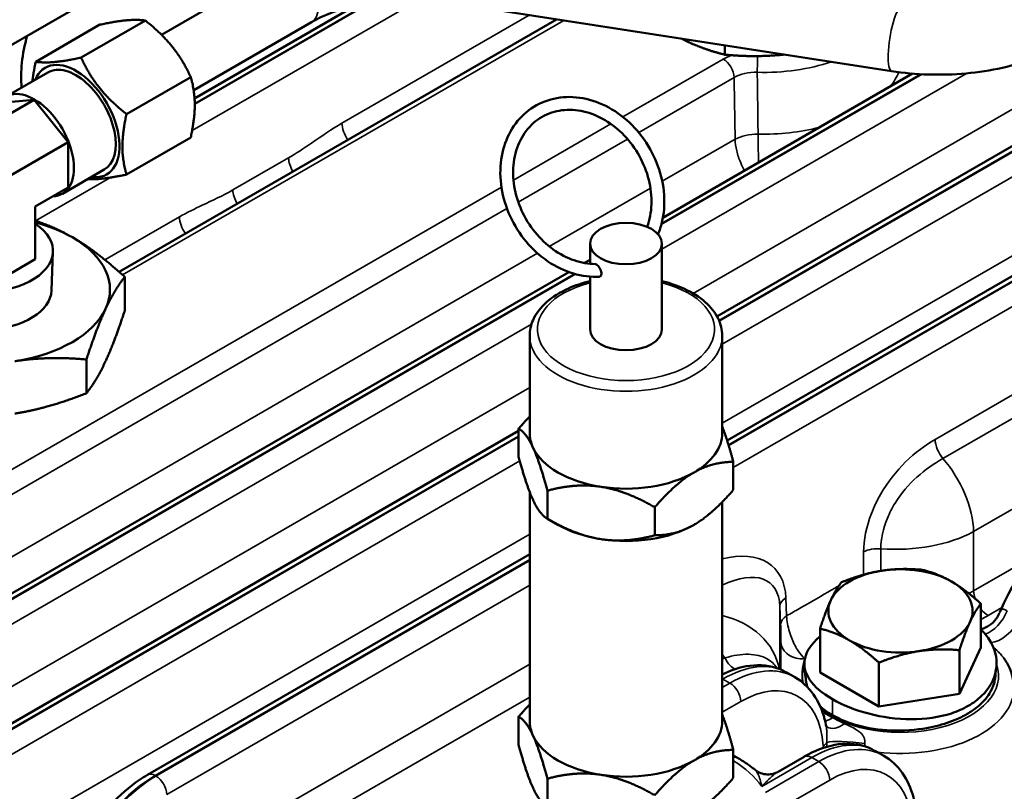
# Model space of a CAD drawing. Header units: inches. Extents: x 1 to 237, y 4 to 150.
# Tile 143 of 209: x 172.9 to 176.73, y 98.59 to 101.6. Entities that reach past the tile are written whole.
import ezdxf

# ---------------------------------------------------------------- set-up
doc = ezdxf.new("R2010")
doc.units = ezdxf.units.IN
doc.header["$LTSCALE"] = 7
doc.header["$MEASUREMENT"] = 0
doc.layers.add('Visible (ANSI)', color=7, linetype='Continuous', lineweight=50)
doc.layers.add('Visible Narrow (ANSI)', color=7, linetype='Continuous', lineweight=35)

msp = doc.modelspace()

# ---------------------------------------------------------------- linework, layer by layer
at = {"layer": 'Visible (ANSI)'}
for p, q in [((172.5505, 101.3221), (176.0801, 103.3599)), ((175.6128, 100.4452), (178.1315, 101.8994)), ((173.4485, 101.543), (173.9081, 101.8083)), ((173.5774, 101.295), (174.205, 101.6573)), ((174.5552, 101.67), (176.293, 101.4011)), ((172.9587, 101.4378), (173.2089, 101.5823)), ((173.1355, 101.4536), (173.3857, 101.5981)), ((173.2833, 100.619), (174.9878, 101.603)), ((173.574, 101.3267), (174.0331, 101.5918)), ((175.644, 101.4651), (175.644, 101.5015)), ((172.8436, 101.302), (173.0063, 101.3959)), ((175.402, 100.8298), (176.3749, 101.3914)), ((173.3123, 101.2337), (173.5625, 101.3782)), ((172.953, 101.2893), (172.5445, 101.0535)), ((172.953, 101.2893), (172.8204, 101.2775)), ((173.0856, 101.1244), (172.953, 101.2893)), ((175.6521, 99.9617), (177.8454, 101.228)), ((172.6766, 100.8883), (173.0856, 101.1244)), ((173.0856, 100.9476), (173.0856, 101.1244)), ((173.3123, 100.998), (173.5625, 101.1425)), ((173.9444, 101.0553), (173.9444, 101.0553)), ((175.7748, 101.0585), (175.7748, 101.0585)), ((173.0624, 100.9231), (173.225, 101.017)), ((172.9571, 100.8734), (173.0856, 100.9476)), ((172.9571, 100.8734), (172.9571, 100.6679)), ((175.3405, 100.7942), (175.3411, 100.7945)), ((173.02, 100.5457), (173.0258, 100.6967)), ((175.1182, 100.6502), (175.1182, 100.7288)), ((175.3982, 100.394), (175.3982, 100.7288)), ((172.9571, 100.6679), (172.804, 100.5795)), ((175.0962, 100.6532), (175.1182, 100.6659)), ((171.979, 98.8535), (175.0352, 100.618)), ((173.3056, 100.4678), (173.3056, 100.599)), ((175.1182, 100.394), (175.1182, 100.6)), ((174.8832, 99.9899), (174.8832, 100.3695)), ((175.6332, 99.9899), (175.6332, 100.3695)), ((173.1562, 100.1458), (173.1562, 100.277)), ((174.8399, 100.0072), (174.8399, 99.8978)), ((172.4174, 98.6003), (174.8399, 99.999)), ((175.6764, 99.8778), (175.6764, 99.7684)), ((174.8832, 99.7599), (174.8832, 98.8672)), ((174.952, 99.7657), (174.952, 99.6563)), ((175.3703, 99.701), (175.3703, 99.5916)), ((175.6332, 99.7213), (175.6332, 98.8672)), ((174.993, 99.6327), (174.952, 99.6563)), ((173.3938, 98.6578), (174.8832, 99.5177)), ((176.6411, 99.1543), (176.6411, 99.3249)), ((176.0143, 99.0573), (176.0143, 99.2279)), ((176.6411, 99.1543), (176.5571, 98.9734)), ((176.5571, 98.9734), (176.5571, 99.1439)), ((176.2437, 98.9249), (176.2437, 99.0954)), ((175.8822, 99.0581), (175.9162, 99.0385)), ((175.9597, 99.0562), (175.9597, 99.0562)), ((176.129, 98.9911), (176.0143, 99.0573)), ((176.6969, 99.053), (176.6969, 99.053)), ((176.2437, 98.9249), (176.129, 98.9911)), ((176.5571, 98.9734), (176.2437, 98.9249)), ((174.8399, 98.8845), (174.8399, 98.7751)), ((175.6764, 98.7551), (175.6764, 98.6457)), ((176.2287, 98.7519), (176.2626, 98.7323)), ((175.6927, 98.724), (175.6764, 98.7334)), ((175.8507, 98.6699), (175.9518, 98.7283)), ((174.952, 98.6431), (174.952, 98.5337))]:
    msp.add_line(p, q, dxfattribs=at)
for centre, major_axis, ratio, start_param, end_param in [((173.2554, 101.583), (0.25, 0.433), 0.57735, 1.990043, 2.462249), ((173.1156, 101.2065), (0.12, -0.2078), 0.57735, 5.859204, 9.848759), ((173.1156, 101.2065), (0.1094, -0.1894), 0.57735, 0, 3.141593), ((172.953, 101.1126), (-0.1094, 0.1894), 0.57735, 2.84391, 6.580868), ((172.7479, 100.5492), (-0.5, 0), 0.57735, 3.926991, 4.280862), ((172.7479, 100.7002), (0.2779, 0), 0.57735, 3.893601, 7.002181), ((172.7479, 100.5492), (0.5, 0), 0.57735, 6.021386, 7.068583), ((172.7479, 100.5492), (0.2722, 0), 0.57735, 3.340347, 6.261172), ((172.7479, 100.5492), (0.5, 0), 0.57735, 4.974188, 6.021386), ((175.2582, 100.394), (0.14, 0), 0.57735, 3.141593, 6.283185), ((175.2582, 99.9899), (-0.375, 0), 0.57735, 0, 0.261799), ((175.2582, 99.9899), (0.375, 0), 0.57735, 5.497787, 6.283185), ((175.2582, 99.9899), (-0.375, 0), 0.57735, 0.261799, 1.308997), ((175.2582, 99.9899), (-0.375, 0), 0.57735, 1.308997, 2.356194), ((175.2582, 99.7858), (-0.375, 0), 0.57735, 0.785398, 1.308997), ((175.2582, 99.7858), (-0.375, 0), 0.57735, 1.308997, 2.356194), ((176.3277, 99.2969), (-0.281, 0), 0.57735, 3.926991, 4.974188), ((176.3277, 99.2969), (-0.281, 0), 0.57735, 4.974188, 6.021386), ((176.3277, 99.2969), (0.281, 0), 0.57735, 6.021386, 7.068583), ((176.3277, 99.2969), (-0.281, 0), 0.57735, 6.021386, 7.068583), ((176.3277, 99.2969), (0.281, 0), 0.57735, 4.974188, 6.021386), ((176.3277, 99.2969), (0.281, 0), 0.57735, 3.926991, 4.974188), ((175.6245, 98.6295), (0.2612, 0.4265), 0.559352, 0.014445, 0.014646), ((175.2582, 98.8672), (-0.375, 0), 0.57735, 0, 0.261799), ((175.2582, 98.8672), (0.375, 0), 0.57735, 5.497787, 6.283185), ((175.2582, 98.8672), (-0.375, 0), 0.57735, 0.261799, 1.308997), ((175.2582, 98.8672), (-0.375, 0), 0.57735, 1.308997, 2.356194), ((175.9818, 98.6763), (-0.03, 0.052), 0.57735, 6.277062, 6.283185)]:
    msp.add_ellipse(centre, major_axis=major_axis, ratio=ratio, start_param=start_param, end_param=end_param, dxfattribs=at)
msp.add_ellipse((175.2582, 100.7288), major_axis=(-0.14, 0), ratio=0.57735, dxfattribs=at)
for points, knots in [([(174.0331, 101.5918), (174.0575, 101.6059), (174.0854, 101.619), (174.1468, 101.642), (174.1803, 101.6519), (174.251, 101.6676), (174.2882, 101.6734), (174.3642, 101.6803), (174.403, 101.6815), (174.48, 101.6792), (174.5183, 101.6757), (174.5552, 101.67)], [0, 0, 0, 0, 0.20944, 0.20944, 0.418879, 0.418879, 0.628319, 0.628319, 0.837758, 0.837758, 1.047198, 1.047198, 1.047198, 1.047198]), ([(176.293, 101.4011), (176.3403, 101.3938), (176.3887, 101.3894), (176.486, 101.3864), (176.5348, 101.3879), (176.6312, 101.3967), (176.6787, 101.4041), (176.771, 101.4245), (176.8156, 101.4376), (176.9006, 101.4695), (176.9409, 101.4882), (176.9783, 101.5098)], [2.094395, 2.094395, 2.094395, 2.094395, 2.303835, 2.303835, 2.513274, 2.513274, 2.722714, 2.722714, 2.932153, 2.932153, 3.141593, 3.141593, 3.141593, 3.141593]), ([(175.3833, 100.7651), (175.3893, 100.7798), (175.3943, 100.7951), (175.4064, 100.8454), (175.4093, 100.882), (175.4042, 100.9565), (175.3961, 100.9944), (175.3697, 101.0674), (175.3514, 101.1026), (175.3063, 101.1665), (175.2796, 101.1953), (175.2205, 101.2434), (175.1881, 101.2629), (175.1208, 101.2902), (175.086, 101.2981), (175.0179, 101.3017), (174.9846, 101.2974), (174.923, 101.2772), (174.8947, 101.2615), (174.8455, 101.2205), (174.8247, 101.1952), (174.7921, 101.1371), (174.7806, 101.1044), (174.7679, 101.0345), (174.767, 100.9973), (174.7761, 100.9225), (174.7862, 100.8848), (174.8162, 100.8129), (174.8362, 100.7786), (174.8842, 100.7171), (174.9121, 100.6899), (174.9733, 100.6452), (175.0064, 100.6277), (175.0743, 100.6046), (175.1091, 100.5988), (175.1469, 100.5993), (175.1505, 100.5994), (175.1542, 100.5996)], [2.132891, 2.132891, 2.132891, 2.132891, 2.280292, 2.280292, 2.601352, 2.601352, 2.925978, 2.925978, 3.251845, 3.251845, 3.577839, 3.577839, 3.903048, 3.903048, 4.22555, 4.22555, 4.542389, 4.542389, 4.853272, 4.853272, 5.163814, 5.163814, 5.479903, 5.479903, 5.80184, 5.80184, 6.126822, 6.126822, 6.452772, 6.452772, 6.778706, 6.778706, 7.10361, 7.10361, 7.425299, 7.425299, 7.459903, 7.459903, 7.459903, 7.459903]), ([(175.3409, 100.794), (175.3458, 100.8076), (175.3497, 100.8219), (175.358, 100.8662), (175.3591, 100.8978), (175.3521, 100.9617), (175.344, 100.9939), (175.3195, 101.0556), (175.3032, 101.0852), (175.2638, 101.1388), (175.2408, 101.1628), (175.1906, 101.2029), (175.1633, 101.2189), (175.1073, 101.2417), (175.0785, 101.2483), (175.022, 101.2515), (174.9944, 101.248), (174.9426, 101.231), (174.9186, 101.2173), (174.8773, 101.1808), (174.8599, 101.158), (174.834, 101.1062), (174.8253, 101.0773), (174.8174, 101.0163), (174.818, 100.9843), (174.8283, 100.9204), (174.8379, 100.8885), (174.8653, 100.8278), (174.8831, 100.799), (174.9248, 100.7475), (174.9487, 100.7248), (175.0004, 100.6876), (175.0281, 100.6732), (175.0837, 100.6542), (175.1115, 100.6494), (175.1384, 100.6492)], [2.172107, 2.172107, 2.172107, 2.172107, 2.331088, 2.331088, 2.648539, 2.648539, 2.962761, 2.962761, 3.276053, 3.276053, 3.5893, 3.5893, 3.903295, 3.903295, 4.220014, 4.220014, 4.543352, 4.543352, 4.875355, 4.875355, 5.207475, 5.207475, 5.53074, 5.53074, 5.847331, 5.847331, 6.161273, 6.161273, 6.47451, 6.47451, 6.787817, 6.787817, 7.102104, 7.102104, 7.409421, 7.409421, 7.409421, 7.409421]), ([(175.1384, 100.6492), (175.1387, 100.6492), (175.139, 100.6492), (175.1407, 100.6489), (175.1423, 100.6482), (175.1457, 100.6457), (175.1475, 100.644), (175.1513, 100.6397), (175.1532, 100.6371), (175.157, 100.6312), (175.1587, 100.6278), (175.1613, 100.621), (175.1622, 100.6176), (175.1628, 100.6116), (175.1627, 100.6089), (175.1616, 100.6053), (175.161, 100.6041), (175.1596, 100.6021), (175.1587, 100.6013), (175.1577, 100.6007), (175.1567, 100.6001), (175.1554, 100.5997), (175.1542, 100.5996)], [0.2235644, 0.2235644, 0.2235644, 0.2235644, 0.2287047, 0.2287047, 0.2511904, 0.2511904, 0.2739373, 0.2739373, 0.2993028, 0.2993028, 0.3278237, 0.3278237, 0.3559936, 0.3559936, 0.3813329, 0.3813329, 0.3967389, 0.3967389, 0.4120177, 0.4120177, 0.4120177, 0.4289233, 0.4289233, 0.4289233, 0.4289233]), ([(175.1182, 100.5825), (175.0884, 100.5753), (175.0601, 100.5658), (175.0015, 100.5395), (174.9726, 100.5215), (174.9258, 100.4799), (174.9076, 100.4564), (174.8877, 100.4111), (174.8832, 100.3904), (174.8832, 100.3695)], [5.893442, 5.893442, 5.893442, 5.893442, 6.158592, 6.158592, 6.492187, 6.492187, 6.820071, 6.820071, 7.068583, 7.068583, 7.068583, 7.068583]), ([(175.6332, 100.3695), (175.6332, 100.3928), (175.6275, 100.4159), (175.6055, 100.4605), (175.5885, 100.4818), (175.5441, 100.5212), (175.5158, 100.539), (175.4574, 100.5654), (175.4286, 100.5752), (175.3982, 100.5825)], [3.926991, 3.926991, 3.926991, 3.926991, 4.204613, 4.204613, 4.503644, 4.503644, 4.831541, 4.831541, 5.102133, 5.102133, 5.102133, 5.102133]), ([(176.7144, 99.2916), (176.7345, 99.3395), (176.7602, 99.3872), (176.819, 99.4753), (176.8529, 99.5167), (176.9244, 99.5883), (176.9629, 99.6194), (177.0058, 99.6459), (177.0098, 99.6483), (177.0139, 99.6506)], [0.011976, 0.011976, 0.011976, 0.011976, 0.416031, 0.416031, 0.820142, 0.820142, 1.224076, 1.224076, 1.266005, 1.266005, 1.266005, 1.266005]), ([(176.6411, 99.2255), (176.6416, 99.2256), (176.642, 99.2257), (176.6538, 99.2291), (176.6648, 99.2344), (176.6844, 99.2478), (176.6932, 99.2564), (176.7027, 99.2691), (176.705, 99.2727), (176.7092, 99.28), (176.711, 99.2837), (176.7123, 99.287)], [0.2022284, 0.2022284, 0.2022284, 0.2022284, 0.2061278, 0.2061278, 0.3008885, 0.3008885, 0.3971189, 0.3971189, 0.4333914, 0.4333914, 0.470863, 0.470863, 0.470863, 0.470863]), ([(176.5915, 98.9266), (176.6113, 98.9381), (176.6643, 98.9775), (176.7124, 99.0642), (176.6966, 99.159), (176.6579, 99.2079), (176.6411, 99.2235)], [-3.141593, -3.141593, -3.141593, -3.141593, -2.917193, -2.468394, -2.019595, -1.775087, -1.775087, -1.775087, -1.775087]), ([(176.0143, 99.1971), (176.0133, 99.1963), (175.982, 99.17), (175.943, 99.1136), (175.9616, 99.028), (176.0228, 98.9756), (176.0625, 98.9527)], [0.210253, 0.210253, 0.210253, 0.210253, 0.224399, 0.673198, 1.121997, 1.570796, 1.570796, 1.570796, 1.570796]), ([(175.6332, 99.0493), (175.6643, 99.0645), (175.6959, 99.0754), (175.7664, 99.0882), (175.8063, 99.0868), (175.8532, 99.0721), (175.8638, 99.0678), (175.874, 99.0625)], [0.0953525, 0.0953525, 0.0953525, 0.0953525, 0.4143438, 0.4143438, 0.8249863, 0.8249863, 0.9500069, 0.9500069, 0.9500069, 0.9500069]), ([(176.7297, 99.1137), (176.7344, 99.1071), (176.7388, 99.1003), (176.7467, 99.0864), (176.7503, 99.0793), (176.7566, 99.0646), (176.7594, 99.0572), (176.7639, 99.042), (176.7657, 99.0342), (176.7684, 99.0186), (176.7692, 99.0107), (176.7696, 99.0028)], [1.965239, 1.965239, 1.965239, 1.965239, 2.038491, 2.038491, 2.1117431, 2.1117431, 2.1849951, 2.1849951, 2.2582472, 2.2582472, 2.3314993, 2.3314993, 2.3314993, 2.3314993]), ([(175.9158, 99.0386), (175.9442, 99.0222), (175.9692, 98.9989), (176.0084, 98.9432), (176.0229, 98.9104), (176.0345, 98.866), (176.0365, 98.8568), (176.0383, 98.8474)], [0, 0, 0, 0, 0.3501702, 0.3501702, 0.7016148, 0.7016148, 0.7909706, 0.7909706, 0.7909706, 0.7909706]), ([(176.0625, 98.8907), (176.0692, 98.8868), (176.0761, 98.8831), (176.0915, 98.8756), (176.0999, 98.8718), (176.1334, 98.8583), (176.1604, 98.8501), (176.2353, 98.8339), (176.2815, 98.8303), (176.3796, 98.8309), (176.4241, 98.8385), (176.4848, 98.8519), (176.5142, 98.8611), (176.5576, 98.8794), (176.5731, 98.887), (176.6017, 98.9037), (176.6148, 98.9127), (176.6469, 98.9387), (176.663, 98.9566), (176.6825, 98.9881), (176.6884, 99.0013), (176.6939, 99.0211), (176.6952, 99.0275), (176.696, 99.0337)], [0, 0, 0, 0, 0.071858, 0.071858, 0.153264, 0.153264, 0.383815, 0.383815, 0.762939, 0.762939, 1.285829, 1.285829, 1.831768, 1.831768, 2.162866, 2.162866, 2.494932, 2.494932, 3.065348, 3.065348, 3.450114, 3.450114, 3.638509, 3.638509, 3.638509, 3.638509]), ([(176.0625, 98.9527), (176.1022, 98.9298), (176.1996, 98.8906), (176.3705, 98.8667), (176.5056, 98.8859), (176.5716, 98.9152), (176.5915, 98.9266)], [1.570796, 1.570796, 1.570796, 1.570796, 2.019595, 2.468394, 2.917193, 3.141592, 3.141592, 3.141592, 3.141592]), ([(176.0147, 98.9252), (176.015, 98.9248), (176.0154, 98.9245), (176.0231, 98.9176), (176.031, 98.9113), (176.0468, 98.9002), (176.0545, 98.8953), (176.0625, 98.8907)], [5.4378822, 5.4378822, 5.4378822, 5.4378822, 5.4626327, 5.4626327, 5.9589198, 5.9589198, 6.378215, 6.378215, 6.378215, 6.378215]), ([(176.0379, 98.8492), (176.0381, 98.8489), (176.0383, 98.8484), (176.0395, 98.8463), (176.0411, 98.8444), (176.0418, 98.8437), (176.0419, 98.8437), (176.0419, 98.8437)], [0.0496092, 0.0496092, 0.0496092, 0.0496092, 0.0713703, 0.0713703, 0.136792, 0.136792, 0.1503636, 0.1503636, 0.1503636, 0.1503636]), ([(175.9528, 98.7288), (175.9922, 98.7514), (176.0325, 98.7672), (176.1114, 98.782), (176.1515, 98.7807), (176.198, 98.7665), (176.2081, 98.7624), (176.2178, 98.7576)], [0.0026647, 0.0026647, 0.0026647, 0.0026647, 0.4100709, 0.4100709, 0.8203605, 0.8203605, 0.9395016, 0.9395016, 0.9395016, 0.9395016]), ([(175.7617, 98.6769), (175.7575, 98.6803), (175.7532, 98.6837), (175.7444, 98.6903), (175.74, 98.6935), (175.7309, 98.6999), (175.7263, 98.7031), (175.717, 98.7093), (175.7122, 98.7123), (175.7026, 98.7182), (175.6977, 98.7212), (175.6927, 98.724)], [4.5464971, 4.5464971, 4.5464971, 4.5464971, 4.5796755, 4.5796755, 4.6128539, 4.6128539, 4.6460322, 4.6460322, 4.6792106, 4.6792106, 4.712389, 4.712389, 4.712389, 4.712389]), ([(176.2626, 98.7322), (176.2907, 98.716), (176.3157, 98.6926), (176.3541, 98.6377), (176.3685, 98.6057), (176.3847, 98.5459), (176.389, 98.519), (176.3907, 98.4909)], [0, 0, 0, 0, 0.3469774, 0.3469774, 0.6922151, 0.6922151, 0.9436065, 0.9436065, 0.9436065, 0.9436065]), ([(175.7622, 98.6765), (175.7685, 98.6715), (175.7756, 98.6675), (175.7911, 98.6616), (175.7997, 98.6598), (175.8171, 98.6591), (175.8261, 98.6603), (175.8397, 98.6644), (175.8448, 98.6666), (175.8495, 98.6692)], [0.0019193, 0.0019193, 0.0019193, 0.0019193, 0.0637822, 0.0637822, 0.1303345, 0.1303345, 0.1983317, 0.1983317, 0.2405238, 0.2405238, 0.2405238, 0.2405238]), ([(173.0425, 98.0891), (173.0453, 98.1356), (173.0552, 98.1855), (173.0865, 98.2841), (173.1085, 98.3342), (173.1608, 98.4278), (173.1917, 98.4727), (173.2586, 98.5517), (173.2951, 98.5872), (173.3527, 98.632), (173.3733, 98.646), (173.394, 98.6579)], [0, 0, 0, 0, 0.417831, 0.417831, 0.83105, 0.83105, 1.236783, 1.236783, 1.636279, 1.636279, 1.850772, 1.850772, 1.850772, 1.850772])]:
    msp.add_open_spline(points, degree=3, knots=knots, dxfattribs=at)
for points, weights in [([(173.3857, 101.5981), (173.3268, 101.6072), (173.2089, 101.5823)], [1.08785418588, 1.25614581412, 1.08785418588]), ([(173.5625, 101.3782), (173.5035, 101.5051), (173.3857, 101.5981)], [1.08785418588, 1.25614581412, 1.08785418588]), ([(175.4743, 101.5278), (175.5533, 101.4873), (175.644, 101.4651)], [1.01100809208, 1.03132787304, 1.00007075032]), ([(175.644, 101.4651), (175.768, 101.4541), (175.8759, 101.4657)], [1.00007075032, 1.03132787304, 1.01100809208]), ([(172.9458, 101.361), (172.9496, 101.3958), (172.9587, 101.4378)], [1.1559315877, 1.13522922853, 1.08785418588]), ([(172.9587, 101.4378), (173.0177, 101.4287), (173.1355, 101.4536)], [1.08785418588, 1.25614581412, 1.08785418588]), ([(173.1355, 101.4536), (173.1944, 101.3267), (173.3123, 101.2337)], [1.08785418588, 1.25614581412, 1.08785418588]), ([(173.5625, 101.1425), (173.5919, 101.2773), (173.5625, 101.3782)], [2.33597529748, 2.69735193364, 2.33597529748]), ([(173.3123, 101.2337), (173.2828, 101.0989), (173.3123, 100.998)], [2.39815312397, 2.76914870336, 2.39815312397]), ([(173.3123, 100.998), (173.2135, 100.9771), (173.1604, 100.9797)], [1.08785418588, 1.22555769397, 1.13791123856]), ([(172.9571, 100.8178), (173.0321, 100.7934), (173.1015, 100.7533)], [1.0151691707, 1.02756298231, 1]), ([(173.1015, 100.7533), (173.1962, 100.6986), (173.3056, 100.599)], [1, 1.03799156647, 1.00007075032]), ([(173.3056, 100.599), (173.2656, 100.5492), (173.2309, 100.4745)], [1.00007075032, 1.03799156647, 1]), ([(173.2309, 100.4745), (173.1962, 100.3997), (173.1562, 100.277)], [1, 1.03799156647, 1.00007075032]), ([(173.2309, 100.2703), (173.2656, 100.3451), (173.3056, 100.4678)], [1, 1.03799156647, 1.00007075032]), ([(173.1562, 100.277), (173.0068, 100.2904), (172.8774, 100.2703)], [1.00007075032, 1.03799156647, 1]), ([(173.1562, 100.1458), (173.1962, 100.1956), (173.2309, 100.2703)], [1.00007075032, 1.03799156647, 1]), ([(172.8774, 100.0662), (173.0068, 100.0862), (173.1562, 100.1458)], [1, 1.03799156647, 1.00007075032]), ([(174.8399, 100.0072), (174.8622, 100.033), (174.8832, 100.0543)], [1, 1.01005189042, 1.01477953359]), ([(174.896, 99.9338), (174.87, 99.9899), (174.8399, 100.0072)], [1, 1.0379548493, 1]), ([(175.6332, 100.0157), (175.6533, 99.964), (175.6764, 99.8778)], [1.01375847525, 1.02892942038, 1]), ([(174.952, 99.7657), (174.922, 99.8778), (174.896, 99.9338)], [1, 1.0379548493, 1]), ([(174.8399, 99.8978), (174.87, 99.7858), (174.896, 99.7297)], [1, 1.0379548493, 1]), ([(175.6764, 99.8778), (175.5944, 99.8778), (175.5233, 99.8368)], [1, 1.0379548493, 1]), ([(175.5233, 99.8368), (175.4523, 99.7958), (175.3703, 99.701)], [1, 1.0379548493, 1]), ([(175.1611, 99.7807), (175.0641, 99.7958), (174.952, 99.7657)], [1, 1.0379548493, 1]), ([(175.3703, 99.701), (175.2582, 99.7657), (175.1611, 99.7807)], [1, 1.0379548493, 1]), ([(175.5233, 99.6327), (175.5944, 99.6737), (175.6764, 99.7684)], [1, 1.0379548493, 1]), ([(174.896, 99.7297), (174.922, 99.6737), (174.952, 99.6563)], [1, 1.0379548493, 1]), ([(174.952, 99.6563), (175.0641, 99.5916), (175.1611, 99.5766)], [1, 1.0379548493, 1]), ([(175.3703, 99.5916), (175.4523, 99.5916), (175.5233, 99.6327)], [1, 1.0379548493, 1]), ([(175.1611, 99.5766), (175.2582, 99.5616), (175.3703, 99.5916)], [1, 1.0379548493, 1]), ([(176.0982, 99.4088), (176.1822, 99.4423), (176.2549, 99.4536)], [1, 1.0379548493, 1]), ([(176.2549, 99.4536), (176.3277, 99.4648), (176.4117, 99.4573)], [1, 1.0379548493, 1]), ([(176.4117, 99.4573), (176.4731, 99.4423), (176.5264, 99.4116)], [1, 1.0379548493, 1]), ([(176.0563, 99.3389), (176.0757, 99.3809), (176.0982, 99.4088)], [1, 1.0379548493, 1]), ([(176.5264, 99.4116), (176.5796, 99.3809), (176.6411, 99.3249)], [1, 1.0379548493, 1]), ([(176.0143, 99.2279), (176.0368, 99.2969), (176.0563, 99.3389)], [1, 1.0379548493, 1]), ([(176.6411, 99.3249), (176.6186, 99.2969), (176.5991, 99.2549)], [1, 1.0379548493, 1]), ([(176.5991, 99.2549), (176.5796, 99.2129), (176.5571, 99.1439)], [1, 1.0379548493, 1]), ([(176.129, 99.1822), (176.0757, 99.2129), (176.0143, 99.2279)], [1, 1.0379548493, 1]), ([(176.2437, 99.0954), (176.1822, 99.1514), (176.129, 99.1822)], [1, 1.0379548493, 1]), ([(176.4004, 99.1402), (176.3277, 99.1289), (176.2437, 99.0954)], [1, 1.0379548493, 1]), ([(176.5571, 99.1439), (176.4731, 99.1514), (176.4004, 99.1402)], [1, 1.0379548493, 1]), ([(174.8399, 98.8845), (174.8622, 98.9103), (174.8832, 98.9316)], [1, 1.01005189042, 1.01477953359]), ([(175.6332, 98.8931), (175.6533, 98.8413), (175.6764, 98.7551)], [1.01375847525, 1.02892942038, 1]), ([(174.896, 98.8112), (174.87, 98.8672), (174.8399, 98.8845)], [1, 1.0379548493, 1]), ([(174.952, 98.6431), (174.922, 98.7551), (174.896, 98.8112)], [1, 1.0379548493, 1]), ([(174.8399, 98.7751), (174.87, 98.6631), (174.896, 98.607)], [1, 1.0379548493, 1]), ([(175.6764, 98.7551), (175.5944, 98.7551), (175.5233, 98.7141)], [1, 1.0379548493, 1]), ([(175.5233, 98.7141), (175.4523, 98.6731), (175.3703, 98.5783)], [1, 1.0379548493, 1]), ([(175.1611, 98.6581), (175.0641, 98.6731), (174.952, 98.6431)], [1, 1.0379548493, 1]), ([(175.3703, 98.5783), (175.2582, 98.6431), (175.1611, 98.6581)], [1, 1.0379548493, 1]), ([(175.5233, 98.51), (175.5944, 98.551), (175.6764, 98.6457)], [1, 1.0379548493, 1]), ([(174.896, 98.607), (174.922, 98.551), (174.952, 98.5337)], [1, 1.0379548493, 1])]:
    msp.add_rational_spline(points, weights, degree=2, dxfattribs=at)
for points in [[(175.7184, 101.0162), (175.7184, 101.0162), (175.7184, 101.0162), (175.7184, 101.0162)], [(176.7125, 99.2874), (176.7124, 99.2873), (176.7124, 99.2871), (176.7123, 99.287)], [(176.7295, 99.114), (176.7296, 99.1139), (176.7297, 99.1138), (176.7297, 99.1137)], [(175.8391, 99.0621), (175.839, 99.0621), (175.8389, 99.0622), (175.8387, 99.0623)], [(175.959, 99.0263), (175.9572, 99.0449), (175.9554, 99.0636), (175.9536, 99.0822)], [(176.701, 99.074), (176.6993, 99.0606), (176.6976, 99.0472), (176.696, 99.0337)], [(175.959, 99.0263), (175.9598, 99.0175), (175.9616, 99.009), (175.964, 99.001)], [(176.0383, 98.8471), (176.0382, 98.8477), (176.0381, 98.8482), (176.038, 98.8486)], [(176.0383, 98.8474), (176.0383, 98.8473), (176.0383, 98.8472), (176.0383, 98.8471)]]:
    msp.add_open_spline(points, degree=3, dxfattribs=at)
at = {"layer": 'Visible Narrow (ANSI)'}
for p, q in [((175.6206, 100.4294), (178.1615, 101.8964)), ((178.1644, 101.8947), (175.6217, 100.4267)), ((175.6332, 100.3371), (178.2068, 101.823)), ((173.568, 101.1697), (174.4519, 101.68)), ((174.2671, 101.6695), (173.5782, 101.2718)), ((173.5782, 101.2752), (174.259, 101.6682)), ((174.8812, 101.6195), (174.1513, 101.1981)), ((177.4332, 101.6395), (175.5198, 100.5348)), ((173.2972, 100.6067), (175.0155, 101.5988)), ((175.6371, 101.4481), (175.2463, 101.2224)), ((176.4116, 101.389), (175.3959, 100.8026)), ((175.397, 100.8065), (176.4063, 101.3893)), ((175.3982, 100.7076), (176.5843, 101.3924)), ((175.308, 101.1618), (175.6795, 101.3763)), ((177.8735, 101.3222), (175.6332, 100.0287)), ((175.1992, 101.1952), (174.8201, 100.9763)), ((175.6575, 99.9445), (177.8754, 101.225)), ((177.8784, 101.2233), (175.6583, 99.9416)), ((174.8387, 100.8908), (175.264, 101.1364)), ((175.6835, 101.1355), (175.3996, 100.9716)), ((175.6764, 99.8558), (177.9208, 101.1516)), ((173.9438, 101.0634), (173.7268, 100.9381)), ((172.958, 100.8175), (173.2506, 100.9864)), ((174.773, 100.9492), (171.5735, 99.1019)), ((175.3536, 100.945), (174.9596, 100.7176)), ((171.6159, 99.0302), (174.7946, 100.8654)), ((178.0021, 100.8542), (176.4623, 99.9652)), ((173.5184, 100.8327), (173.2284, 100.6653)), ((176.4931, 99.8915), (178.0329, 100.7805)), ((174.9136, 100.691), (171.8663, 98.9316)), ((172.009, 98.8505), (175.0578, 100.6107)), ((175.0618, 100.6096), (172.0119, 98.8488)), ((176.6126, 99.6059), (178.1523, 100.4949)), ((172.0543, 98.777), (174.8902, 100.4143)), ((174.8832, 100.1672), (172.3047, 98.6785)), ((172.4474, 98.5974), (174.8399, 99.9787)), ((174.8399, 99.9753), (172.4503, 98.5957)), ((172.4927, 98.5239), (174.8443, 99.8816)), ((174.8832, 99.5957), (172.8397, 98.4159)), ((176.6126, 99.3747), (176.6126, 99.6059)), ((176.1838, 99.527), (176.1838, 99.4381)), ((176.2511, 99.453), (176.2511, 99.5391)), ((176.8518, 99.5129), (176.6126, 99.3747)), ((173.4238, 98.6549), (174.8832, 99.4974)), ((174.8832, 99.4941), (173.4267, 98.6532)), ((173.4691, 98.5814), (174.8832, 99.3978)), ((175.8577, 99.315), (175.8607, 99.2447)), ((175.8577, 99.07), (175.8577, 99.315)), ((175.8841, 99.2774), (175.8812, 99.3476)), ((176.6691, 99.2791), (176.7223, 99.3098)), ((174.8832, 99.0895), (173.7165, 98.4159)), ((175.6332, 99.0302), (175.6354, 99.0315)), ((175.663, 99.0156), (175.6332, 98.9984)), ((175.6354, 99.0315), (175.663, 99.0156)), ((173.773, 98.3202), (174.8832, 98.9612)), ((175.6332, 98.9021), (175.7054, 98.9438)), ((176.0625, 98.8907), (176.0625, 98.9527)), ((175.9936, 98.8956), (175.9936, 98.8956)), ((176.2987, 98.8787), (176.2987, 98.8787)), ((176.3249, 98.8763), (176.3249, 98.8763)), ((176.0268, 98.7705), (176.0273, 98.7628)), ((175.7873, 98.613), (175.9818, 98.7253)), ((176.0095, 98.7094), (175.8022, 98.5897)), ((175.9818, 98.7253), (176.0095, 98.7094)), ((173.4223, 98.6557), (173.4223, 98.6557)), ((173.4267, 98.6532), (173.4238, 98.6549)), ((175.9008, 98.5504), (176.0519, 98.6376))]:
    msp.add_line(p, q, dxfattribs=at)
for centre, major_axis, ratio, start_param, end_param in [((173.9706, 101.7001), (-0.0625, 0.1083), 0.57735, 3.141593, 6.283185), ((176.3121, 101.5247), (0.0191, 0.1235), 0.211325, 0, 3.141593), ((175.7531, 101.3946), (-0.1613, -0.009), 0.517761, 5.223389, 5.485843), ((175.6371, 101.3991), (0.03, -0.052), 0.57735, 0.820305, 2.356194), ((175.7724, 101.4294), (-0.0015, -0.06), 0.036465, 4.183582, 5.293433), ((175.7935, 101.7034), (0.532, 0), 0.57735, 4.667713, 5.235498), ((175.7935, 101.4685), (0.5421, 0), 0.57735, 5.867176, 6.053119), ((174.2079, 101.1678), (-0.04, 0.0693), 0.57735, 0.820305, 1.733915), ((175.7683, 101.09), (-0.12, -0.002), 0.547988, 4.665332, 5.488167), ((175.7935, 101.4685), (-0.5421, 0), 0.57735, 1.532828, 1.986806), ((176.1548, 100.901), (0.496, 0), 0.57735, 2.446138, 2.446141), ((174.0003, 101.0331), (-0.04, 0.0693), 0.57735, 0.820305, 1.572447), ((176.1548, 100.901), (0.496, 0), 0.57735, 2.676096, 2.676201), ((173.7833, 100.9078), (-0.04, 0.0693), 0.57735, 0.820305, 1.572447), ((173.5749, 100.8023), (-0.04, 0.0693), 0.57735, 0.820305, 1.733915), ((173.1744, 100.4488), (-0.3512, -0.3505), 0.486742, 3.14355, 3.14361), ((175.2582, 100.394), (0.345, 0), 0.57735, 1.988647, 7.436131), ((175.2582, 100.3695), (-0.375, 0), 0.57735, 0, 3.141593), ((176.5188, 99.9348), (0.04, -0.0693), 0.57735, 3.961897, 5.025899), ((176.3935, 99.7236), (0.155, -0.2685), 0.57735, 0.820305, 1.884306), ((176.3087, 99.7727), (0.43, 0), 0.548005, 4.577989, 5.497178), ((175.4914, 99.1111), (0.3418, 0.3561), 0.527629, 5.815464, 6.979291), ((176.2403, 99.4966), (0.08, 0), 0.536374, 1.436397, 2.355586), ((175.5479, 99.0808), (-0.2723, -0.3241), 0.457174, 2.678208, 3.935524), ((176.2403, 99.4056), (-0.08, 0), 0.536374, 4.965289, 5.291791), ((176.3087, 99.553), (-0.43, 0), 0.585808, 2.297703, 2.355586), ((176.6691, 99.3444), (-0.04, 0.0693), 0.57735, 0.820305, 1.239497), ((175.9377, 99.3173), (-0.0799, -0.0034), 0.565136, 5.473866, 6.258759), ((175.5479, 99.0355), (0.31, 0), 0.816497, 0.141349, 1.292222), ((175.9407, 99.247), (-0.0799, -0.0034), 0.565136, 5.473867, 6.258759), ((176.6691, 99.3444), (-0.04, 0.0693), 0.57735, 1.838485, 2.356194), ((176.3087, 99.4876), (0.51, 0), 0.578054, 5.422322, 5.497178), ((176.6731, 99.3101), (0.0614, 0.1031), 0.575509, 3.767914, 4.921399), ((175.8328, 98.7545), (0.8798, -0.0276), 0.597134, 1.79299, 1.793182), ((176.7214, 99.2781), (0.0711, 0.0967), 0.559144, 3.589572, 4.982418), ((175.9421, 99.1777), (-0.08, 0.0002), 0.843217, 0.037491, 1.725246), ((175.5128, 98.9865), (0.155, -0.2685), 0.57735, 1.714598, 1.77487), ((175.6245, 98.6295), (0.2612, 0.4265), 0.559352, 0.014646, 0.799843), ((175.6779, 99.1463), (0.0228, -0.0767), 0.542949, 4.988014, 5.922396), ((176.3277, 99.0438), (-0.3821, 0), 0.57735, 6.082852, 6.412947), ((176.3277, 99.0438), (0.3821, 0), 0.57735, 3.774788, 6.483876), ((175.6738, 98.601), (-0.2381, -0.4398), 0.594803, 3.12648, 3.910657), ((175.6245, 98.6295), (0.2612, 0.4265), 0.559352, 6.228413, 6.229569), ((175.6354, 98.9825), (-0.03, 0.052), 0.57735, 5.497787, 5.549341), ((175.663, 98.9666), (0.03, -0.052), 0.57735, 0.820305, 2.356194), ((175.7162, 98.5783), (0.208, 0.3879), 0.597134, 5.513979, 7.049868), ((175.8281, 98.6021), (-0.6898, 0.0279), 0.602438, 4.489053, 4.489094), ((176.3277, 98.9965), (0.442, 0), 0.57735, 4.50777, 6.307881), ((175.8028, 98.6822), (-0.064, -0.3798), 0.317618, 2.457787, 2.457817), ((175.6245, 98.6295), (0.2612, 0.4265), 0.559352, 5.774233, 5.774275), ((176.0568, 98.9742), (-0.0602, -0.1038), 0.575557, 0.519074, 0.866075), ((176.102, 98.9476), (-0.0616, -0.103), 0.561817, 0.017835, 0.911045), ((176.4545, 98.9594), (-0.19, 0), 0.57735, 0.866604, 0.866838), ((176.102, 98.9476), (-0.0616, -0.103), 0.561817, 6.249021, 6.249347), ((175.971, 98.3233), (0.2612, 0.4265), 0.559352, 0.014445, 0.799843), ((175.9844, 98.7933), (0.0599, 0.0036), 0.576647, 5.463532, 5.923084), ((176.1547, 98.767), (-0.1193, 0.0133), 0.14008, 4.43956, 5.988175), ((176.0203, 98.2949), (-0.2381, -0.4398), 0.594803, 3.125291, 3.910657), ((175.9286, 98.3495), (-0.2311, -0.3746), 0.556861, 3.428301, 3.429039), ((175.971, 98.3233), (0.2612, 0.4265), 0.559352, 6.227968, 6.229569), ((175.6627, 98.6721), (0.03, 0.052), 0.57735, 0, 0.455308), ((175.2582, 98.4875), (0.5721, 0), 0.57735, 0.389739, 0.750797), ((175.9818, 98.6763), (-0.03, 0.052), 0.57735, 5.497787, 6.277062), ((176.0095, 98.6604), (0.03, -0.052), 0.57735, 0.820305, 2.356194), ((176.0627, 98.2721), (0.208, 0.3879), 0.597134, 5.513979, 7.049868), ((173.4238, 98.6059), (-0.03, 0.052), 0.57735, 5.497787, 6.277063), ((175.9286, 98.3495), (-0.2311, -0.3746), 0.556861, 2.883151, 2.883228), ((173.4129, 98.2529), (0.2612, 0.4265), 0.559352, 0.799843, 2.335733), ((173.4376, 98.2387), (-0.2381, -0.4398), 0.594803, 3.910657, 5.446547), ((173.4267, 98.6042), (0.03, -0.052), 0.57735, 0.820305, 2.356194)]:
    msp.add_ellipse(centre, major_axis=major_axis, ratio=ratio, start_param=start_param, end_param=end_param, dxfattribs=at)
for points in [[(175.6795, 101.3763), (175.703, 101.3901), (175.7365, 101.3976), (175.7697, 101.3965)], [(175.7729, 101.1557), (175.7718, 101.236), (175.7708, 101.3163), (175.7697, 101.3965)], [(175.6795, 101.3763), (175.6809, 101.296), (175.6822, 101.2158), (175.6835, 101.1355)], [(175.644, 99.1135), (175.6404, 99.1123), (175.6368, 99.111), (175.6332, 99.1097)], [(175.9542, 99.111), (175.9546, 99.1115), (175.9551, 99.1121), (175.9555, 99.1126)], [(175.8668, 99.0579), (175.8669, 99.0578), (175.867, 99.0578), (175.8671, 99.0577)], [(176.11, 98.8571), (176.094, 98.8644), (176.0783, 98.8723), (176.0633, 98.8806)], [(176.0412, 98.7845), (176.0411, 98.7788), (176.0411, 98.773), (176.0411, 98.7672)], [(176.1881, 98.7695), (176.1883, 98.7728), (176.1885, 98.7761), (176.1887, 98.7795)]]:
    msp.add_open_spline(points, degree=3, dxfattribs=at)
for points, knots in [([(174.1513, 101.1981), (174.1116, 101.1752), (174.0427, 101.1265), (173.9736, 101.0806), (173.9438, 101.0634)], [-0.7487028, -0.7487028, -0.7487028, -0.7487028, -0.3208726, 0, 0, 0, 0]), ([(175.7754, 101.0453), (175.7752, 101.0501), (175.775, 101.0549), (175.7744, 101.0695), (175.7741, 101.0794), (175.7737, 101.096), (175.7735, 101.1028), (175.7732, 101.1183), (175.7731, 101.127), (175.7729, 101.1424), (175.7729, 101.1492), (175.7729, 101.1557)], [0.08745679, 0.08745679, 0.08745679, 0.08745679, 0.09698654, 0.09698654, 0.11612163, 0.11612163, 0.12931538, 0.12931538, 0.14682228, 0.14682228, 0.16164423, 0.16164423, 0.16164423, 0.16164423]), ([(175.6835, 101.1355), (175.6839, 101.1214), (175.6882, 101.0907), (175.7023, 101.048), (175.7146, 101.0231), (175.72, 101.0133)], [-0.16164423, -0.16164423, -0.16164423, -0.16164423, -0.12931538, -0.09698654, -0.07454311, -0.07454311, -0.07454311, -0.07454311]), ([(173.7268, 100.9381), (173.6871, 100.9152), (173.6176, 100.8833), (173.5482, 100.8499), (173.5184, 100.8327)], [-0.7485391, -0.7485391, -0.7485391, -0.7485391, -0.3208025, 0, 0, 0, 0]), ([(176.4623, 99.9652), (176.4233, 99.9427), (176.3453, 99.885), (176.2601, 99.7772), (176.2, 99.6518), (176.1838, 99.5736), (176.1838, 99.527)], [-1.471675, -1.471675, -1.471675, -1.471675, -1.051196, -0.630718, -0.420479, 0, 0, 0, 0]), ([(176.2511, 99.5391), (176.251, 99.5762), (176.2645, 99.6383), (176.3153, 99.7379), (176.3888, 99.8237), (176.4589, 99.8717), (176.4931, 99.8915)], [0, 0, 0, 0, 0.420479, 0.630718, 1.051196, 1.471675, 1.471675, 1.471675, 1.471675]), ([(176.0877, 99.3948), (176.0824, 99.3919), (176.0403, 99.3681), (175.9891, 99.3368), (175.9265, 99.302), (175.9007, 99.2874), (175.8841, 99.2773)], [-1.6755539, -1.6755539, -1.6755539, -1.6755539, -1.618523, -1.2221097, -1.1230063, -0.9442878, -0.9442878, -0.9442878, -0.9442878]), ([(175.9542, 99.111), (175.9459, 99.1182), (175.9289, 99.1382), (175.9047, 99.1836), (175.8885, 99.2354), (175.8846, 99.2676), (175.8841, 99.2773)], [-0.2101425, -0.2101425, -0.2101425, -0.2101425, -0.1501018, -0.0900611, -0.0300204, 0, 0, 0, 0]), ([(176.7439, 99.297), (176.7402, 99.299), (176.7347, 99.3018), (176.7278, 99.3038), (176.7223, 99.3029), (176.7172, 99.2975), (176.7139, 99.2908), (176.7125, 99.2874)], [-0.660884, -0.660884, -0.660884, -0.660884, -0.542869, -0.47206, -0.377648, -0.283236, -0.2155189, -0.2155189, -0.2155189, -0.2155189]), ([(175.8607, 99.2447), (175.8609, 99.2414), (175.8613, 99.2302), (175.8618, 99.21), (175.8621, 99.19), (175.8621, 99.1797), (175.8621, 99.1754)], [0, 0, 0, 0, 0.0300204, 0.0900611, 0.1501018, 0.2101425, 0.2101425, 0.2101425, 0.2101425]), ([(175.8621, 99.1754), (175.8621, 99.1576), (175.8621, 99.1215), (175.8621, 99.0855), (175.8621, 99.0682)], [-5.1711111, -5.1711111, -5.1711111, -5.1711111, -4.9188041, -4.6938975, -4.6938975, -4.6938975, -4.6938975]), ([(175.846, 99.0743), (175.8374, 99.0891), (175.8093, 99.1156), (175.7385, 99.1335), (175.6761, 99.1237), (175.644, 99.1135)], [0.231252, 0.231252, 0.231252, 0.231252, 0.533377, 0.888962, 1.244547, 1.244547, 1.244547, 1.244547]), ([(176.6896, 99.1554), (176.6932, 99.1524), (176.6966, 99.1493), (176.6999, 99.1463), (176.705, 99.1416), (176.7097, 99.137), (176.714, 99.1324), (176.7183, 99.1279), (176.7222, 99.1234), (176.7257, 99.1191), (176.727, 99.1174), (176.7283, 99.1157), (176.7295, 99.114)], [0.116045, 0.116045, 0.116045, 0.116045, 0.171597, 0.171597, 0.171597, 0.2573955, 0.2573955, 0.2573955, 0.3431939, 0.3431939, 0.3431939, 0.3772102, 0.3772102, 0.3772102, 0.3772102]), ([(175.9455, 99.018), (175.9454, 99.0196), (175.9452, 99.0213), (175.9443, 99.0306), (175.944, 99.0383), (175.9441, 99.0494), (175.9442, 99.0529), (175.9449, 99.0644), (175.9457, 99.0723), (175.9483, 99.0882), (175.9501, 99.0963), (175.9528, 99.1064), (175.9535, 99.1087), (175.9542, 99.111)], [4.7485235, 4.7485235, 4.7485235, 4.7485235, 4.7705065, 4.7705065, 4.8725292, 4.8725292, 4.9188041, 4.9188041, 5.0251147, 5.0251147, 5.1368805, 5.1368805, 5.1711111, 5.1711111, 5.1711111, 5.1711111]), ([(176.0633, 98.8806), (176.0572, 98.8839), (176.0511, 98.8873), (176.0387, 98.8939), (176.0325, 98.8972), (176.0257, 98.9007), (176.0249, 98.9011), (176.024, 98.9015)], [0, 0, 0, 0, 0.0659505, 0.0659505, 0.1350458, 0.1350458, 0.1445433, 0.1445433, 0.1445433, 0.1445433]), ([(176.1887, 98.7795), (176.1888, 98.7813), (176.1889, 98.7849), (176.1887, 98.7905), (176.188, 98.7952), (176.1871, 98.799), (176.1853, 98.8047), (176.1809, 98.8132), (176.1667, 98.828), (176.142, 98.8423), (176.1182, 98.8534), (176.11, 98.8571)], [0, 0, 0, 0, 0.0414618, 0.0829236, 0.1243855, 0.1451164, 0.1658473, 0.2487709, 0.3316945, 0.4975418, 0.5804654, 0.5804654, 0.5804654, 0.5804654]), ([(176.0383, 98.8471), (176.0385, 98.8461), (176.0395, 98.8401), (176.0403, 98.8319), (176.0408, 98.8225), (176.0411, 98.816), (176.0413, 98.8074), (176.0413, 98.7963), (176.0412, 98.7885), (176.0412, 98.7845)], [-0.2673899, -0.2673899, -0.2673899, -0.2673899, -0.2487709, -0.1658473, -0.1451164, -0.1243855, -0.0829236, -0.0414618, 0, 0, 0, 0]), ([(175.7617, 98.6769), (175.7624, 98.6763), (175.766, 98.6728), (175.7727, 98.6619), (175.781, 98.6404), (175.7854, 98.6227), (175.7873, 98.6131), (175.7873, 98.6131), (175.7873, 98.613)], [0.2523104, 0.2523104, 0.2523104, 0.2523104, 0.2930171, 0.4395256, 0.5860341, 0.7325427, 0.7325427, 0.7335206, 0.7335206, 0.7335206, 0.7335206]), ([(175.7873, 98.613), (175.7874, 98.6131), (175.7874, 98.6131), (175.7875, 98.6132), (175.7945, 98.6204), (175.8012, 98.6273), (175.8088, 98.6348), (175.8099, 98.6358), (175.8168, 98.6426), (175.8225, 98.6479), (175.8295, 98.654), (175.8309, 98.6553), (175.8367, 98.6601), (175.8409, 98.6634), (175.8468, 98.6675), (175.8488, 98.6688), (175.8507, 98.6699)], [-0.7335206, -0.7335206, -0.7335206, -0.7335206, -0.7325427, -0.7325427, -0.7325427, -0.6063044, -0.6063044, -0.5860341, -0.5860341, -0.4710698, -0.4710698, -0.4395256, -0.4395256, -0.3456452, -0.3456452, -0.2965737, -0.2965737, -0.2965737, -0.2965737])]:
    msp.add_open_spline(points, degree=3, knots=knots, dxfattribs=at)

doc.saveas('drawing.dxf')
